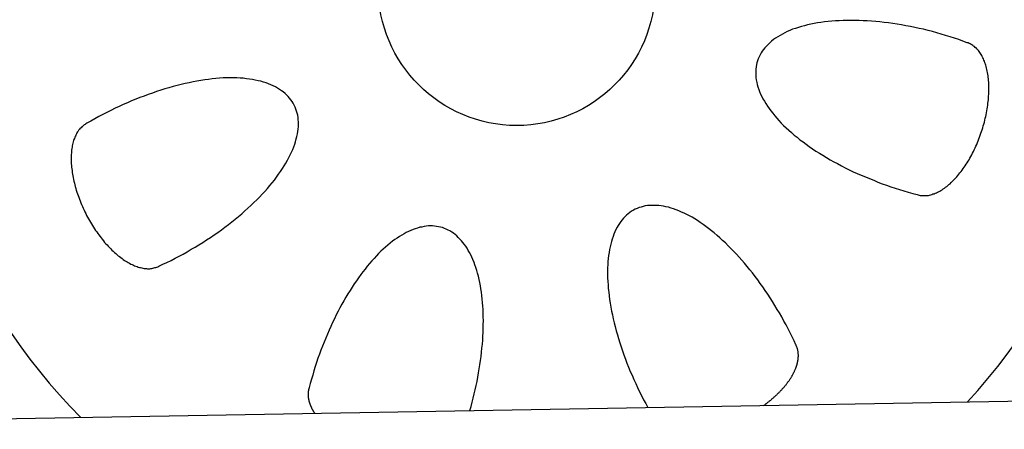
# Model space of a CAD drawing. Extents: x 1073 to 6773, y 5641 to 12616.
# Tile 39 of 69: x 1955 to 2309, y 10582 to 10729. Entities that reach past the tile are written whole.
import ezdxf

# ---------------------------------------------------------------- set-up
doc = ezdxf.new("R2010")
doc.units = 0
doc.layers.get('0').update_dxf_attribs({"linetype": 'CONTINUOUS'})
doc.layers.add('CAR', color=10, linetype='CONTINUOUS')

msp = doc.modelspace()

# ---------------------------------------------------------------- linework, layer by layer
msp.add_line((1732.77, 10582.07), (4386.09, 10628.39))
at = {"layer": 'CAR'}
for points in [[(2295.46, 10721.1, 0), (2293.92, 10721.7, 0), (2292.37, 10722.2, 0), (2290.81, 10722.7, 0), (2289.25, 10723.2, 0), (2287.68, 10723.7, 0), (2286.1, 10724.2, 0), (2284.51, 10724.6, 0), (2282.93, 10725.1, 0), (2281.34, 10725.5, 0), (2279.75, 10725.9, 0), (2278.16, 10726.2, 0), (2276.58, 10726.6, 0), (2274.99, 10726.9, 0), (2273.41, 10727.2, 0), (2271.83, 10727.5, 0), (2270.26, 10727.8, 0), (2268.69, 10728, 0), (2267.14, 10728.2, 0), (2265.59, 10728.4, 0), (2264.05, 10728.6, 0), (2262.52, 10728.7, 0), (2261, 10728.8, 0), (2259.5, 10728.9, 0), (2258.01, 10729, 0), (2256.54, 10729.1, 0), (2255.08, 10729.1, 0), (2253.64, 10729.1, 0), (2252.22, 10729.1, 0), (2250.81, 10729.1, 0), (2249.43, 10729, 0), (2248.07, 10728.9, 0), (2246.73, 10728.8, 0), (2245.41, 10728.7, 0), (2244.11, 10728.6, 0), (2242.85, 10728.4, 0), (2241.6, 10728.2, 0), (2240.38, 10728, 0), (2239.19, 10727.7, 0), (2238.03, 10727.5, 0), (2236.9, 10727.2, 0), (2235.8, 10726.9, 0), (2234.72, 10726.6, 0), (2233.68, 10726.2, 0), (2232.67, 10725.9, 0), (2231.69, 10725.5, 0), (2230.75, 10725.1, 0), (2229.84, 10724.6, 0), (2228.96, 10724.2, 0), (2228.12, 10723.7, 0), (2227.32, 10723.2, 0), (2226.55, 10722.7, 0), (2225.81, 10722.2, 0), (2225.12, 10721.7, 0), (2224.46, 10721.1, 0), (2223.84, 10720.5, 0), (2223.26, 10719.9, 0), (2222.72, 10719.3, 0), (2222.22, 10718.7, 0), (2221.76, 10718.1, 0), (2221.34, 10717.4, 0), (2220.96, 10716.7, 0), (2220.62, 10716, 0), (2220.32, 10715.3, 0), (2220.06, 10714.6, 0), (2219.84, 10713.9, 0), (2219.66, 10713.2, 0), (2219.53, 10712.4, 0), (2219.44, 10711.6, 0), (2219.38, 10710.9, 0), (2219.37, 10710.1, 0), (2219.41, 10709.3, 0), (2219.48, 10708.5, 0), (2219.6, 10707.7, 0), (2219.75, 10706.8, 0), (2219.95, 10706, 0), (2220.19, 10705.2, 0), (2220.47, 10704.3, 0), (2220.8, 10703.5, 0), (2221.16, 10702.6, 0), (2221.56, 10701.8, 0), (2222, 10700.9, 0), (2222.49, 10700.1, 0), (2223.01, 10699.2, 0), (2223.57, 10698.3, 0), (2224.17, 10697.4, 0), (2224.81, 10696.6, 0), (2225.49, 10695.7, 0), (2226.21, 10694.8, 0), (2226.96, 10694, 0), (2227.75, 10693.1, 0), (2228.57, 10692.2, 0), (2229.43, 10691.3, 0), (2230.33, 10690.5, 0), (2231.26, 10689.6, 0), (2232.22, 10688.8, 0), (2233.21, 10687.9, 0), (2234.24, 10687.1, 0), (2235.3, 10686.2, 0), (2236.39, 10685.4, 0), (2237.51, 10684.6, 0), (2238.66, 10683.8, 0), (2239.84, 10682.9, 0), (2241.04, 10682.1, 0), (2242.27, 10681.4, 0), (2243.53, 10680.6, 0), (2244.81, 10679.8, 0), (2246.12, 10679, 0), (2247.45, 10678.3, 0), (2248.8, 10677.6, 0), (2250.18, 10676.8, 0), (2251.57, 10676.1, 0), (2252.98, 10675.4, 0), (2254.42, 10674.7, 0), (2255.87, 10674.1, 0), (2257.33, 10673.4, 0), (2258.82, 10672.8, 0), (2260.31, 10672.2, 0), (2261.82, 10671.6, 0), (2263.35, 10671, 0), (2264.88, 10670.4, 0), (2266.42, 10669.9, 0), (2267.98, 10669.3, 0), (2269.54, 10668.8, 0), (2271.11, 10668.3, 0), (2272.68, 10667.8, 0), (2274.26, 10667.4, 0), (2275.85, 10666.9, 0), (2277.44, 10666.5, 0)], [(2277.44, 10666.5, 0), (2277.79, 10666.4, 0), (2278.14, 10666.3, 0), (2278.5, 10666.2, 0), (2278.87, 10666.2, 0), (2279.24, 10666.1, 0), (2279.61, 10666.1, 0), (2279.99, 10666.1, 0), (2280.37, 10666.1, 0), (2280.76, 10666.1, 0), (2281.14, 10666.2, 0), (2281.54, 10666.2, 0), (2281.93, 10666.3, 0), (2282.33, 10666.4, 0), (2282.73, 10666.5, 0), (2283.13, 10666.7, 0), (2283.54, 10666.8, 0), (2283.94, 10667, 0), (2284.35, 10667.1, 0), (2284.76, 10667.3, 0), (2285.17, 10667.5, 0), (2285.58, 10667.7, 0), (2286, 10668, 0), (2286.41, 10668.2, 0), (2286.82, 10668.5, 0), (2287.23, 10668.8, 0), (2287.64, 10669.1, 0), (2288.05, 10669.4, 0), (2288.46, 10669.7, 0), (2288.87, 10670.1, 0), (2289.28, 10670.4, 0), (2289.68, 10670.8, 0), (2290.08, 10671.2, 0), (2290.49, 10671.6, 0), (2290.88, 10672, 0), (2291.28, 10672.4, 0), (2291.67, 10672.9, 0), (2292.06, 10673.3, 0), (2292.45, 10673.8, 0), (2292.83, 10674.3, 0), (2293.21, 10674.8, 0), (2293.59, 10675.3, 0), (2293.96, 10675.8, 0), (2294.32, 10676.3, 0), (2294.68, 10676.8, 0), (2295.04, 10677.4, 0), (2295.39, 10677.9, 0), (2295.74, 10678.5, 0), (2296.08, 10679, 0), (2296.41, 10679.6, 0), (2296.74, 10680.2, 0), (2297.06, 10680.8, 0), (2297.38, 10681.4, 0), (2297.69, 10682, 0), (2297.99, 10682.6, 0), (2298.29, 10683.3, 0), (2298.57, 10683.9, 0), (2298.86, 10684.5, 0), (2299.13, 10685.2, 0), (2299.4, 10685.8, 0), (2299.65, 10686.5, 0), (2299.9, 10687.1, 0), (2300.15, 10687.8, 0), (2300.38, 10688.5, 0), (2300.61, 10689.1, 0), (2300.82, 10689.8, 0), (2301.03, 10690.5, 0), (2301.23, 10691.2, 0), (2301.42, 10691.8, 0), (2301.6, 10692.5, 0), (2301.77, 10693.2, 0), (2301.94, 10693.9, 0), (2302.09, 10694.6, 0), (2302.24, 10695.2, 0), (2302.37, 10695.9, 0), (2302.5, 10696.6, 0), (2302.61, 10697.3, 0), (2302.72, 10697.9, 0), (2302.81, 10698.6, 0), (2302.9, 10699.3, 0), (2302.98, 10699.9, 0), (2303.04, 10700.6, 0), (2303.1, 10701.3, 0), (2303.15, 10701.9, 0), (2303.18, 10702.6, 0), (2303.21, 10703.2, 0), (2303.23, 10703.8, 0), (2303.23, 10704.5, 0), (2303.23, 10705.1, 0), (2303.21, 10705.7, 0), (2303.19, 10706.3, 0), (2303.16, 10706.9, 0), (2303.11, 10707.5, 0), (2303.06, 10708.1, 0), (2302.99, 10708.7, 0), (2302.92, 10709.2, 0), (2302.83, 10709.8, 0), (2302.74, 10710.4, 0), (2302.64, 10710.9, 0), (2302.52, 10711.4, 0), (2302.4, 10711.9, 0), (2302.27, 10712.5, 0), (2302.12, 10713, 0), (2301.97, 10713.4, 0), (2301.81, 10713.9, 0), (2301.64, 10714.4, 0), (2301.46, 10714.8, 0), (2301.27, 10715.3, 0), (2301.07, 10715.7, 0), (2300.87, 10716.1, 0), (2300.65, 10716.5, 0), (2300.43, 10716.9, 0), (2300.2, 10717.2, 0), (2299.95, 10717.6, 0), (2299.71, 10717.9, 0), (2299.45, 10718.3, 0), (2299.19, 10718.6, 0), (2298.91, 10718.9, 0), (2298.63, 10719.2, 0), (2298.35, 10719.4, 0), (2298.05, 10719.7, 0), (2297.75, 10719.9, 0), (2297.44, 10720.1, 0), (2297.13, 10720.3, 0), (2296.81, 10720.5, 0), (2296.48, 10720.7, 0), (2296.15, 10720.8, 0), (2295.81, 10721, 0), (2295.46, 10721.1, 0)], [(2004.72, 10640.7, 0), (2006.21, 10641.4, 0), (2007.69, 10642.1, 0), (2009.16, 10642.8, 0), (2010.62, 10643.6, 0), (2012.08, 10644.3, 0), (2013.53, 10645.1, 0), (2014.96, 10645.9, 0), (2016.39, 10646.8, 0), (2017.8, 10647.6, 0), (2019.2, 10648.4, 0), (2020.58, 10649.3, 0), (2021.95, 10650.2, 0), (2023.3, 10651.1, 0), (2024.63, 10652, 0), (2025.94, 10652.9, 0), (2027.24, 10653.8, 0), (2028.52, 10654.8, 0), (2029.77, 10655.7, 0), (2031, 10656.7, 0), (2032.21, 10657.6, 0), (2033.4, 10658.6, 0), (2034.56, 10659.6, 0), (2035.69, 10660.6, 0), (2036.8, 10661.6, 0), (2037.88, 10662.6, 0), (2038.94, 10663.6, 0), (2039.97, 10664.6, 0), (2040.96, 10665.6, 0), (2041.93, 10666.6, 0), (2042.87, 10667.6, 0), (2043.78, 10668.7, 0), (2044.65, 10669.7, 0), (2045.49, 10670.7, 0), (2046.3, 10671.7, 0), (2047.08, 10672.7, 0), (2047.82, 10673.8, 0), (2048.53, 10674.8, 0), (2049.21, 10675.8, 0), (2049.84, 10676.8, 0), (2050.45, 10677.8, 0), (2051.01, 10678.8, 0), (2051.54, 10679.8, 0), (2052.03, 10680.8, 0), (2052.49, 10681.7, 0), (2052.91, 10682.7, 0), (2053.28, 10683.7, 0), (2053.63, 10684.6, 0), (2053.93, 10685.5, 0), (2054.19, 10686.5, 0), (2054.42, 10687.4, 0), (2054.6, 10688.3, 0), (2054.75, 10689.2, 0), (2054.86, 10690, 0), (2054.93, 10690.9, 0), (2054.96, 10691.7, 0), (2054.95, 10692.6, 0), (2054.9, 10693.4, 0), (2054.81, 10694.2, 0), (2054.68, 10695, 0), (2054.51, 10695.7, 0), (2054.31, 10696.5, 0), (2054.06, 10697.2, 0), (2053.78, 10697.9, 0), (2053.45, 10698.6, 0), (2053.09, 10699.3, 0), (2052.69, 10699.9, 0), (2052.26, 10700.5, 0), (2051.78, 10701.2, 0), (2051.27, 10701.7, 0), (2050.72, 10702.3, 0), (2050.14, 10702.8, 0), (2049.52, 10703.4, 0), (2048.86, 10703.8, 0), (2048.17, 10704.3, 0), (2047.44, 10704.8, 0), (2046.68, 10705.2, 0), (2045.89, 10705.6, 0), (2045.06, 10705.9, 0), (2044.2, 10706.3, 0), (2043.31, 10706.6, 0), (2042.39, 10706.9, 0), (2041.44, 10707.2, 0), (2040.45, 10707.4, 0), (2039.44, 10707.6, 0), (2038.4, 10707.8, 0), (2037.33, 10708, 0), (2036.23, 10708.1, 0), (2035.11, 10708.3, 0), (2033.96, 10708.3, 0), (2032.78, 10708.4, 0), (2031.59, 10708.4, 0), (2030.37, 10708.4, 0), (2029.12, 10708.4, 0), (2027.86, 10708.4, 0), (2026.57, 10708.3, 0), (2025.27, 10708.2, 0), (2023.94, 10708.1, 0), (2022.6, 10707.9, 0), (2021.24, 10707.7, 0), (2019.87, 10707.5, 0), (2018.47, 10707.3, 0), (2017.07, 10707, 0), (2015.65, 10706.7, 0), (2014.22, 10706.4, 0), (2012.78, 10706.1, 0), (2011.33, 10705.7, 0), (2009.87, 10705.3, 0), (2008.4, 10704.9, 0), (2006.92, 10704.5, 0), (2005.44, 10704, 0), (2003.95, 10703.5, 0), (2002.46, 10703, 0), (2000.96, 10702.5, 0), (1999.47, 10701.9, 0), (1997.97, 10701.4, 0), (1996.47, 10700.8, 0), (1994.97, 10700.2, 0), (1993.48, 10699.5, 0), (1991.98, 10698.9, 0), (1990.5, 10698.2, 0), (1989.01, 10697.5, 0), (1987.54, 10696.7, 0), (1986.07, 10696, 0), (1984.6, 10695.3, 0), (1983.15, 10694.5, 0), (1981.71, 10693.7, 0), (1980.28, 10692.9, 0), (1978.86, 10692.1, 0)], [(1978.86, 10692.1, 0), (1978.54, 10691.9, 0), (1978.22, 10691.7, 0), (1977.91, 10691.5, 0), (1977.62, 10691.3, 0), (1977.33, 10691, 0), (1977.04, 10690.8, 0), (1976.77, 10690.5, 0), (1976.51, 10690.3, 0), (1976.26, 10690, 0), (1976.01, 10689.7, 0), (1975.78, 10689.3, 0), (1975.55, 10689, 0), (1975.33, 10688.7, 0), (1975.13, 10688.3, 0), (1974.93, 10687.9, 0), (1974.75, 10687.5, 0), (1974.57, 10687.1, 0), (1974.41, 10686.7, 0), (1974.25, 10686.3, 0), (1974.11, 10685.9, 0), (1973.98, 10685.4, 0), (1973.85, 10685, 0), (1973.74, 10684.5, 0), (1973.64, 10684, 0), (1973.55, 10683.5, 0), (1973.47, 10683, 0), (1973.4, 10682.5, 0), (1973.35, 10682, 0), (1973.3, 10681.4, 0), (1973.27, 10680.9, 0), (1973.24, 10680.3, 0), (1973.23, 10679.8, 0), (1973.23, 10679.2, 0), (1973.24, 10678.7, 0), (1973.26, 10678.1, 0), (1973.29, 10677.5, 0), (1973.34, 10676.9, 0), (1973.39, 10676.3, 0), (1973.46, 10675.7, 0), (1973.54, 10675.1, 0), (1973.62, 10674.4, 0), (1973.72, 10673.8, 0), (1973.83, 10673.2, 0), (1973.95, 10672.6, 0), (1974.08, 10671.9, 0), (1974.23, 10671.3, 0), (1974.38, 10670.6, 0), (1974.54, 10670, 0), (1974.71, 10669.4, 0), (1974.9, 10668.7, 0), (1975.09, 10668.1, 0), (1975.3, 10667.4, 0), (1975.51, 10666.8, 0), (1975.73, 10666.1, 0), (1975.97, 10665.5, 0), (1976.21, 10664.8, 0), (1976.46, 10664.2, 0), (1976.72, 10663.5, 0), (1976.99, 10662.9, 0), (1977.27, 10662.2, 0), (1977.56, 10661.6, 0), (1977.86, 10660.9, 0), (1978.16, 10660.3, 0), (1978.48, 10659.7, 0), (1978.8, 10659, 0), (1979.13, 10658.4, 0), (1979.46, 10657.8, 0), (1979.81, 10657.2, 0), (1980.16, 10656.6, 0), (1980.52, 10656, 0), (1980.88, 10655.4, 0), (1981.25, 10654.8, 0), (1981.63, 10654.2, 0), (1982.02, 10653.6, 0), (1982.41, 10653.1, 0), (1982.8, 10652.5, 0), (1983.2, 10652, 0), (1983.61, 10651.4, 0), (1984.02, 10650.9, 0), (1984.44, 10650.4, 0), (1984.86, 10649.8, 0), (1985.28, 10649.3, 0), (1985.71, 10648.8, 0), (1986.14, 10648.4, 0), (1986.58, 10647.9, 0), (1987.02, 10647.4, 0), (1987.46, 10647, 0), (1987.9, 10646.5, 0), (1988.35, 10646.1, 0), (1988.8, 10645.7, 0), (1989.25, 10645.3, 0), (1989.7, 10644.9, 0), (1990.16, 10644.5, 0), (1990.61, 10644.2, 0), (1991.06, 10643.8, 0), (1991.52, 10643.5, 0), (1991.98, 10643.1, 0), (1992.43, 10642.8, 0), (1992.89, 10642.5, 0), (1993.34, 10642.3, 0), (1993.79, 10642, 0), (1994.25, 10641.8, 0), (1994.7, 10641.5, 0), (1995.15, 10641.3, 0), (1995.59, 10641.1, 0), (1996.04, 10640.9, 0), (1996.48, 10640.7, 0), (1996.92, 10640.6, 0), (1997.35, 10640.4, 0), (1997.79, 10640.3, 0), (1998.22, 10640.2, 0), (1998.64, 10640.1, 0), (1999.06, 10640, 0), (1999.48, 10639.9, 0), (1999.89, 10639.9, 0), (2000.3, 10639.9, 0), (2000.7, 10639.8, 0), (2001.1, 10639.8, 0), (2001.49, 10639.8, 0), (2001.88, 10639.9, 0), (2002.26, 10639.9, 0), (2002.63, 10640, 0), (2002.99, 10640.1, 0), (2003.35, 10640.2, 0), (2003.71, 10640.3, 0), (2004.05, 10640.4, 0), (2004.39, 10640.5, 0), (2004.72, 10640.7, 0)], [(2233.86, 10612.4, 0), (2233.18, 10613.9, 0), (2232.48, 10615.3, 0), (2231.77, 10616.8, 0), (2231.03, 10618.2, 0), (2230.28, 10619.6, 0), (2229.51, 10621, 0), (2228.72, 10622.5, 0), (2227.92, 10623.9, 0), (2227.1, 10625.2, 0), (2226.27, 10626.6, 0), (2225.43, 10628, 0), (2224.57, 10629.3, 0), (2223.7, 10630.7, 0), (2222.81, 10632, 0), (2221.92, 10633.3, 0), (2221.01, 10634.5, 0), (2220.09, 10635.8, 0), (2219.16, 10637, 0), (2218.22, 10638.3, 0), (2217.28, 10639.4, 0), (2216.32, 10640.6, 0), (2215.36, 10641.8, 0), (2214.39, 10642.9, 0), (2213.42, 10644, 0), (2212.43, 10645.1, 0), (2211.45, 10646.1, 0), (2210.46, 10647.1, 0), (2209.46, 10648.1, 0), (2208.47, 10649.1, 0), (2207.47, 10650, 0), (2206.47, 10650.9, 0), (2205.47, 10651.8, 0), (2204.46, 10652.7, 0), (2203.46, 10653.5, 0), (2202.46, 10654.3, 0), (2201.46, 10655, 0), (2200.47, 10655.7, 0), (2199.47, 10656.4, 0), (2198.48, 10657.1, 0), (2197.5, 10657.7, 0), (2196.52, 10658.3, 0), (2195.54, 10658.8, 0), (2194.57, 10659.3, 0), (2193.61, 10659.8, 0), (2192.65, 10660.2, 0), (2191.71, 10660.6, 0), (2190.77, 10661, 0), (2189.84, 10661.3, 0), (2188.93, 10661.6, 0), (2188.02, 10661.9, 0), (2187.12, 10662.1, 0), (2186.24, 10662.3, 0), (2185.37, 10662.4, 0), (2184.51, 10662.5, 0), (2183.66, 10662.6, 0), (2182.83, 10662.6, 0), (2182.02, 10662.6, 0), (2181.22, 10662.6, 0), (2180.43, 10662.5, 0), (2179.66, 10662.4, 0), (2178.91, 10662.2, 0), (2178.18, 10662, 0), (2177.46, 10661.8, 0), (2176.76, 10661.5, 0), (2176.08, 10661.2, 0), (2175.42, 10660.9, 0), (2174.78, 10660.5, 0), (2174.16, 10660, 0), (2173.56, 10659.6, 0), (2172.98, 10659.1, 0), (2172.42, 10658.6, 0), (2171.89, 10658, 0), (2171.37, 10657.4, 0), (2170.88, 10656.8, 0), (2170.41, 10656.1, 0), (2169.97, 10655.4, 0), (2169.54, 10654.7, 0), (2169.14, 10653.9, 0), (2168.77, 10653.1, 0), (2168.42, 10652.3, 0), (2168.09, 10651.4, 0), (2167.79, 10650.5, 0), (2167.51, 10649.6, 0), (2167.26, 10648.7, 0), (2167.03, 10647.7, 0), (2166.83, 10646.7, 0), (2166.65, 10645.6, 0), (2166.5, 10644.6, 0), (2166.37, 10643.5, 0), (2166.27, 10642.4, 0), (2166.19, 10641.3, 0), (2166.15, 10640.1, 0), (2166.12, 10638.9, 0), (2166.13, 10637.7, 0), (2166.15, 10636.5, 0), (2166.21, 10635.2, 0), (2166.29, 10634, 0), (2166.39, 10632.7, 0), (2166.53, 10631.4, 0), (2166.68, 10630.1, 0), (2166.86, 10628.7, 0), (2167.07, 10627.4, 0), (2167.31, 10626, 0), (2167.56, 10624.6, 0), (2167.85, 10623.2, 0), (2168.15, 10621.8, 0), (2168.49, 10620.4, 0), (2168.84, 10619, 0), (2169.22, 10617.5, 0), (2169.63, 10616.1, 0), (2170.05, 10614.7, 0), (2170.51, 10613.2, 0), (2170.98, 10611.7, 0), (2171.48, 10610.3, 0), (2171.99, 10608.8, 0), (2172.54, 10607.3, 0), (2173.1, 10605.9, 0), (2173.68, 10604.4, 0), (2174.29, 10602.9, 0), (2174.91, 10601.5, 0), (2175.55, 10600, 0), (2176.22, 10598.5, 0), (2176.9, 10597.1, 0), (2177.6, 10595.6, 0), (2178.32, 10594.2, 0), (2179.06, 10592.7, 0), (2179.82, 10591.3, 0), (2180.59, 10589.9, 0)], [(2116.61, 10588.8, 0), (2117.03, 10590.3, 0), (2117.44, 10591.8, 0), (2117.82, 10593.3, 0), (2118.19, 10594.8, 0), (2118.54, 10596.3, 0), (2118.87, 10597.8, 0), (2119.18, 10599.3, 0), (2119.48, 10600.8, 0), (2119.75, 10602.4, 0), (2120, 10603.8, 0), (2120.23, 10605.3, 0), (2120.45, 10606.8, 0), (2120.64, 10608.3, 0), (2120.81, 10609.8, 0), (2120.96, 10611.2, 0), (2121.09, 10612.7, 0), (2121.21, 10614.1, 0), (2121.3, 10615.5, 0), (2121.37, 10617, 0), (2121.41, 10618.4, 0), (2121.44, 10619.7, 0), (2121.45, 10621.1, 0), (2121.44, 10622.5, 0), (2121.4, 10623.8, 0), (2121.35, 10625.1, 0), (2121.27, 10626.4, 0), (2121.18, 10627.7, 0), (2121.06, 10628.9, 0), (2120.92, 10630.2, 0), (2120.76, 10631.4, 0), (2120.59, 10632.6, 0), (2120.39, 10633.7, 0), (2120.17, 10634.9, 0), (2119.93, 10636, 0), (2119.67, 10637.1, 0), (2119.39, 10638.2, 0), (2119.1, 10639.2, 0), (2118.78, 10640.2, 0), (2118.44, 10641.2, 0), (2118.09, 10642.1, 0), (2117.72, 10643.1, 0), (2117.32, 10644, 0), (2116.91, 10644.8, 0), (2116.49, 10645.7, 0), (2116.04, 10646.4, 0), (2115.58, 10647.2, 0), (2115.1, 10647.9, 0), (2114.6, 10648.6, 0), (2114.09, 10649.3, 0), (2113.56, 10649.9, 0), (2113.01, 10650.5, 0), (2112.45, 10651.1, 0), (2111.87, 10651.6, 0), (2111.28, 10652.1, 0), (2110.68, 10652.6, 0), (2110.06, 10653, 0), (2109.43, 10653.4, 0), (2108.78, 10653.7, 0), (2108.12, 10654, 0), (2107.45, 10654.3, 0), (2106.76, 10654.6, 0), (2106.07, 10654.8, 0), (2105.36, 10654.9, 0), (2104.65, 10655, 0), (2103.92, 10655.1, 0), (2103.18, 10655.2, 0), (2102.43, 10655.2, 0), (2101.68, 10655.2, 0), (2100.91, 10655.1, 0), (2100.14, 10655, 0), (2099.36, 10654.8, 0), (2098.58, 10654.7, 0), (2097.78, 10654.4, 0), (2096.99, 10654.2, 0), (2096.18, 10653.9, 0), (2095.37, 10653.6, 0), (2094.56, 10653.2, 0), (2093.74, 10652.8, 0), (2092.92, 10652.4, 0), (2092.09, 10651.9, 0), (2091.27, 10651.4, 0), (2090.44, 10650.8, 0), (2089.61, 10650.3, 0), (2088.78, 10649.7, 0), (2087.95, 10649, 0), (2087.12, 10648.3, 0), (2086.29, 10647.6, 0), (2085.46, 10646.9, 0), (2084.63, 10646.1, 0), (2083.8, 10645.3, 0), (2082.98, 10644.4, 0), (2082.16, 10643.5, 0), (2081.35, 10642.6, 0), (2080.54, 10641.7, 0), (2079.73, 10640.7, 0), (2078.93, 10639.7, 0), (2078.13, 10638.7, 0), (2077.34, 10637.7, 0), (2076.56, 10636.6, 0), (2075.79, 10635.5, 0), (2075.02, 10634.4, 0), (2074.26, 10633.2, 0), (2073.51, 10632, 0), (2072.77, 10630.8, 0), (2072.04, 10629.6, 0), (2071.32, 10628.3, 0), (2070.6, 10627.1, 0), (2069.9, 10625.8, 0), (2069.22, 10624.5, 0), (2068.54, 10623.2, 0), (2067.87, 10621.8, 0), (2067.22, 10620.5, 0), (2066.58, 10619.1, 0), (2065.96, 10617.7, 0), (2065.35, 10616.3, 0), (2064.75, 10614.9, 0), (2064.17, 10613.4, 0), (2063.6, 10612, 0), (2063.05, 10610.5, 0), (2062.51, 10609.1, 0), (2061.99, 10607.6, 0), (2061.49, 10606.1, 0), (2061, 10604.6, 0), (2060.53, 10603.1, 0), (2060.08, 10601.6, 0), (2059.64, 10600.1, 0), (2059.23, 10598.6, 0), (2058.83, 10597.1, 0)], [(2222.24, 10590.6, 0), (2222.46, 10590.8, 0), (2222.68, 10590.9, 0), (2222.9, 10591.1, 0), (2223.12, 10591.3, 0), (2223.34, 10591.4, 0), (2223.55, 10591.6, 0), (2223.77, 10591.8, 0), (2223.98, 10591.9, 0), (2224.19, 10592.1, 0), (2224.4, 10592.3, 0), (2224.6, 10592.4, 0), (2224.81, 10592.6, 0), (2225.01, 10592.8, 0), (2225.22, 10593, 0), (2225.42, 10593.1, 0), (2225.62, 10593.3, 0), (2225.81, 10593.5, 0), (2226.01, 10593.7, 0), (2226.2, 10593.8, 0), (2226.4, 10594, 0), (2226.59, 10594.2, 0), (2226.77, 10594.4, 0), (2226.96, 10594.5, 0), (2227.15, 10594.7, 0), (2227.33, 10594.9, 0), (2227.51, 10595.1, 0), (2227.69, 10595.2, 0), (2227.87, 10595.4, 0), (2228.04, 10595.6, 0), (2228.22, 10595.8, 0), (2228.39, 10596, 0), (2228.56, 10596.1, 0), (2228.72, 10596.3, 0), (2228.89, 10596.5, 0), (2229.05, 10596.7, 0), (2229.21, 10596.9, 0), (2229.37, 10597.1, 0), (2229.53, 10597.2, 0), (2229.69, 10597.4, 0), (2229.84, 10597.6, 0), (2229.99, 10597.8, 0), (2230.14, 10598, 0), (2230.29, 10598.1, 0), (2230.43, 10598.3, 0), (2230.57, 10598.5, 0), (2230.71, 10598.7, 0), (2230.85, 10598.9, 0), (2230.99, 10599.1, 0), (2231.12, 10599.3, 0), (2231.25, 10599.4, 0), (2231.38, 10599.6, 0), (2231.51, 10599.8, 0), (2231.63, 10600, 0), (2231.75, 10600.2, 0), (2231.87, 10600.4, 0), (2231.99, 10600.5, 0), (2232.1, 10600.7, 0), (2232.22, 10600.9, 0), (2232.33, 10601.1, 0), (2232.44, 10601.3, 0), (2232.54, 10601.5, 0), (2232.64, 10601.6, 0), (2232.74, 10601.8, 0), (2232.84, 10602, 0), (2232.94, 10602.2, 0), (2233.03, 10602.4, 0), (2233.12, 10602.5, 0), (2233.21, 10602.7, 0), (2233.3, 10602.9, 0), (2233.38, 10603.1, 0), (2233.46, 10603.3, 0), (2233.54, 10603.4, 0), (2233.62, 10603.6, 0), (2233.69, 10603.8, 0), (2233.76, 10604, 0), (2233.83, 10604.2, 0), (2233.9, 10604.3, 0), (2233.96, 10604.5, 0), (2234.02, 10604.7, 0), (2234.08, 10604.9, 0), (2234.14, 10605, 0), (2234.19, 10605.2, 0), (2234.24, 10605.4, 0), (2234.29, 10605.6, 0), (2234.34, 10605.7, 0), (2234.38, 10605.9, 0), (2234.42, 10606.1, 0), (2234.46, 10606.3, 0), (2234.5, 10606.4, 0), (2234.53, 10606.6, 0), (2234.56, 10606.8, 0), (2234.59, 10606.9, 0), (2234.61, 10607.1, 0), (2234.63, 10607.3, 0), (2234.66, 10607.4, 0), (2234.67, 10607.6, 0), (2234.69, 10607.8, 0), (2234.7, 10607.9, 0), (2234.71, 10608.1, 0), (2234.72, 10608.3, 0), (2234.72, 10608.4, 0), (2234.72, 10608.6, 0), (2234.72, 10608.7, 0), (2234.72, 10608.9, 0), (2234.71, 10609.1, 0), (2234.7, 10609.2, 0), (2234.69, 10609.4, 0), (2234.68, 10609.5, 0), (2234.66, 10609.7, 0), (2234.64, 10609.8, 0), (2234.62, 10610, 0), (2234.6, 10610.1, 0), (2234.57, 10610.3, 0), (2234.54, 10610.4, 0), (2234.51, 10610.6, 0), (2234.48, 10610.7, 0), (2234.44, 10610.9, 0), (2234.4, 10611, 0), (2234.36, 10611.2, 0), (2234.31, 10611.3, 0), (2234.26, 10611.4, 0), (2234.21, 10611.6, 0), (2234.16, 10611.7, 0), (2234.11, 10611.9, 0), (2234.05, 10612, 0), (2233.99, 10612.1, 0), (2233.93, 10612.3, 0), (2233.86, 10612.4, 0)], [(2058.83, 10597.1, 0), (2058.81, 10597.1, 0), (2058.78, 10597, 0), (2058.77, 10596.9, 0), (2058.75, 10596.9, 0), (2058.73, 10596.8, 0), (2058.71, 10596.7, 0), (2058.69, 10596.7, 0), (2058.67, 10596.6, 0), (2058.66, 10596.5, 0), (2058.64, 10596.5, 0), (2058.63, 10596.4, 0), (2058.61, 10596.3, 0), (2058.6, 10596.3, 0), (2058.58, 10596.2, 0), (2058.57, 10596.1, 0), (2058.56, 10596.1, 0), (2058.55, 10596, 0), (2058.53, 10595.9, 0), (2058.52, 10595.9, 0), (2058.51, 10595.8, 0), (2058.5, 10595.7, 0), (2058.5, 10595.7, 0), (2058.49, 10595.6, 0), (2058.48, 10595.5, 0), (2058.47, 10595.4, 0), (2058.46, 10595.4, 0), (2058.46, 10595.3, 0), (2058.45, 10595.2, 0), (2058.45, 10595.2, 0), (2058.44, 10595.1, 0), (2058.44, 10595, 0), (2058.44, 10595, 0), (2058.43, 10594.9, 0), (2058.43, 10594.8, 0), (2058.43, 10594.7, 0), (2058.43, 10594.7, 0), (2058.43, 10594.6, 0), (2058.43, 10594.5, 0), (2058.43, 10594.5, 0), (2058.43, 10594.4, 0), (2058.43, 10594.3, 0), (2058.44, 10594.3, 0), (2058.44, 10594.2, 0), (2058.44, 10594.1, 0), (2058.45, 10594, 0), (2058.45, 10594, 0), (2058.46, 10593.9, 0), (2058.46, 10593.8, 0), (2058.47, 10593.7, 0), (2058.48, 10593.7, 0), (2058.49, 10593.6, 0), (2058.49, 10593.5, 0), (2058.5, 10593.5, 0), (2058.51, 10593.4, 0), (2058.52, 10593.3, 0), (2058.53, 10593.2, 0), (2058.54, 10593.2, 0), (2058.56, 10593.1, 0), (2058.57, 10593, 0), (2058.58, 10592.9, 0), (2058.59, 10592.9, 0), (2058.61, 10592.8, 0), (2058.62, 10592.7, 0), (2058.64, 10592.7, 0), (2058.65, 10592.6, 0), (2058.67, 10592.5, 0), (2058.69, 10592.4, 0), (2058.71, 10592.4, 0), (2058.72, 10592.3, 0), (2058.74, 10592.2, 0), (2058.76, 10592.1, 0), (2058.78, 10592.1, 0), (2058.8, 10592, 0), (2058.82, 10591.9, 0), (2058.84, 10591.8, 0), (2058.87, 10591.8, 0), (2058.89, 10591.7, 0), (2058.91, 10591.6, 0), (2058.94, 10591.5, 0), (2058.96, 10591.5, 0), (2058.99, 10591.4, 0), (2059.01, 10591.3, 0), (2059.04, 10591.2, 0), (2059.06, 10591.2, 0), (2059.09, 10591.1, 0), (2059.12, 10591, 0), (2059.15, 10590.9, 0), (2059.18, 10590.9, 0), (2059.21, 10590.8, 0), (2059.24, 10590.7, 0), (2059.27, 10590.6, 0), (2059.3, 10590.6, 0), (2059.33, 10590.5, 0), (2059.36, 10590.4, 0), (2059.4, 10590.3, 0), (2059.43, 10590.2, 0), (2059.46, 10590.2, 0), (2059.5, 10590.1, 0), (2059.53, 10590, 0), (2059.57, 10589.9, 0), (2059.6, 10589.9, 0), (2059.64, 10589.8, 0), (2059.68, 10589.7, 0), (2059.72, 10589.6, 0), (2059.75, 10589.6, 0), (2059.79, 10589.5, 0), (2059.83, 10589.4, 0), (2059.87, 10589.3, 0), (2059.91, 10589.3, 0), (2059.96, 10589.2, 0), (2060, 10589.1, 0), (2060.04, 10589, 0), (2060.08, 10588.9, 0), (2060.13, 10588.9, 0), (2060.17, 10588.8, 0), (2060.21, 10588.7, 0), (2060.26, 10588.6, 0), (2060.3, 10588.6, 0), (2060.35, 10588.5, 0), (2060.4, 10588.4, 0), (2060.44, 10588.3, 0), (2060.49, 10588.3, 0), (2060.54, 10588.2, 0), (2060.59, 10588.1, 0), (2060.64, 10588, 0), (2060.69, 10588, 0), (2060.74, 10587.9, 0), (2060.79, 10587.8, 0)]]:
    msp.add_polyline3d(points, dxfattribs=at)
msp.add_circle((2133.44, 10741.12), 49.81, dxfattribs=at)
for radius, start, end in [(363.73, 336.2939, 172.5913), (241.52, 321.9891, 220.0109), (220.3, 317.3622, 224.6378)]:
    msp.add_arc((2133.44, 10741.12), radius, start, end, dxfattribs=at)

doc.saveas('drawing.dxf')
